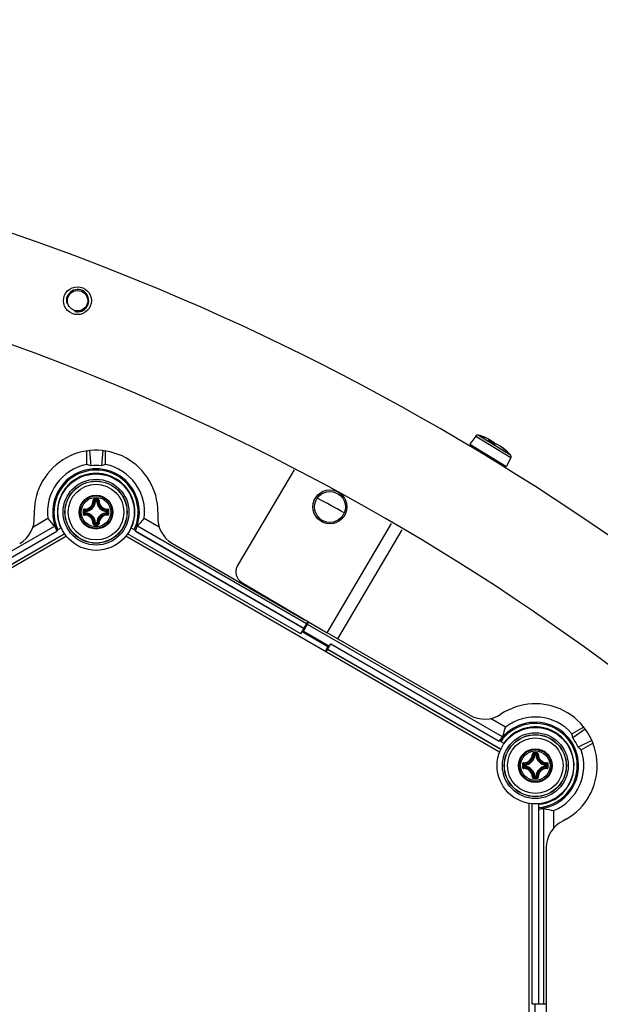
# Model space of a CAD drawing. Header units: millimetres. Extents: x 0 to 420, y 0 to 297.
# Tile 172 of 256: x 137.09 to 146.48, y 239.46 to 255.38. Entities that reach past the tile are written whole.
import ezdxf

# ---------------------------------------------------------------- set-up
doc = ezdxf.new("R2010")
doc.units = ezdxf.units.MM
doc.header["$LTSCALE"] = 23.1
doc.layers.get('0').update_dxf_attribs({"linetype": 'CONTINUOUS'})
doc.layers.add('02___PRT_ALL_AXES', color=7, linetype='CONTINUOUS')
doc.layers.add('DIM_PILOTEES', color=7, linetype='CONTINUOUS')
doc.styles.add('TEXTSTYLE_8', font='txt', dxfattribs={"width": 1.333333})
doc.dimstyles.new('DIMSTYLE_7', dxfattribs={"dimtxt": 2.5, "dimasz": 0.1875, "dimexe": 0.125, "dimexo": 0.0625, "dimtad": 0, "dimtih": 1, "dimtoh": 1, "dimdsep": 46, "dimtxsty": 'TEXTSTYLE_8', "dimblk": '_FILLED', "dimblk1": '_FILLED', "dimblk2": '_FILLED', "dimcen": 0.09, "dimazin": 2, "dimtfac": 1, "dimtmove": 0, "dimatfit": 2, "dimldrblk": '_FILLED', "dimfxl": 1, "dimtolj": 1, "dimarcsym": 0})

# ---------------------------------------------------------------- blocks, each defined once
blk = doc.blocks.new('_FILLED')
at = {"color": 0, "linetype": 'BYBLOCK'}
blk.add_solid([(0, 0), (-1, 0.167), (-1, -0.167)], dxfattribs=at)
blk = doc.blocks.new('*D7')
at = {"layer": 'DIM_PILOTEES', "color": 2, "linetype": 'CONTINUOUS'}
for p, q in [((124.125, 214.622), (173.086, 255.733)), ((154.337, 239.99), (124.125, 214.622)), ((93.913, 189.254), (124.125, 214.622))]:
    blk.add_line(p, q, dxfattribs=at)
at = {"layer": 'DIM_PILOTEES', "color": 2, "linetype": 'CONTINUOUS', "xscale": 0.1875, "yscale": 0.1875, "zscale": 0.1875}
for p, rotation in [((154.337, 239.99), 40.0192182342), ((93.913, 189.254), 220.0192182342)]:
    blk.add_blockref('_FILLED', p, dxfattribs=dict(at, rotation=rotation))
at = {"layer": 'DIM_PILOTEES', "color": 2, "linetype": 'CONTINUOUS', "insert": (171.063, 259.483), "char_height": 2.5, "width": 15, "attachment_point": 1, "line_spacing_factor": 0.9, "style": 'TEXTSTYLE_8'}
blk.add_mtext('{\\ftxt;\\W0.0001;\\H0.0001;\\~}{\\ftxt;\\W3.9999999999;\\H2.5; }{\\ftxt;\\W0.0001;\\H0.0001;\\~}', dxfattribs=at)

msp = doc.modelspace()

# ---------------------------------------------------------------- linework, layer by layer
at = {"color": 7, "linetype": 'CONTINUOUS'}
for p, q in [((144.505, 248.659), (145.024, 248.343)), ((144.461, 248.645), (144.364, 248.512)), ((144.364, 248.512), (144.958, 248.15)), ((144.461, 248.645), (145.031, 248.297)), ((144.593, 248.629), (144.584, 248.632)), ((144.602, 248.626), (144.593, 248.629)), ((144.61, 248.622), (144.602, 248.626)), ((144.618, 248.619), (144.61, 248.622)), ((144.625, 248.616), (144.618, 248.619)), ((144.632, 248.613), (144.625, 248.616)), ((144.638, 248.61), (144.632, 248.613)), ((144.644, 248.607), (144.638, 248.61)), ((144.65, 248.605), (144.644, 248.607)), ((144.655, 248.602), (144.65, 248.605)), ((144.66, 248.6), (144.655, 248.602)), ((144.664, 248.598), (144.66, 248.6)), ((144.668, 248.595), (144.664, 248.598)), ((144.671, 248.593), (144.668, 248.595)), ((144.674, 248.591), (144.671, 248.593)), ((144.677, 248.589), (144.674, 248.591)), ((144.678, 248.589), (144.676, 248.59)), ((144.677, 248.571), (144.676, 248.571)), ((144.676, 248.571), (144.676, 248.571)), ((144.68, 248.588), (144.677, 248.589)), ((144.677, 248.57), (144.677, 248.571)), ((144.678, 248.57), (144.677, 248.57)), ((144.684, 248.585), (144.678, 248.589)), ((144.679, 248.569), (144.678, 248.57)), ((144.678, 248.57), (144.682, 248.567)), ((144.68, 248.569), (144.679, 248.569)), ((144.682, 248.586), (144.68, 248.588)), ((144.681, 248.568), (144.68, 248.569)), ((144.691, 248.581), (144.681, 248.587)), ((144.682, 248.567), (144.681, 248.568)), ((144.684, 248.584), (144.682, 248.586)), ((144.683, 248.566), (144.682, 248.567)), ((144.683, 248.566), (144.683, 248.566)), ((144.693, 248.561), (144.683, 248.566)), ((144.683, 248.566), (144.684, 248.566)), ((144.69, 248.582), (144.684, 248.585)), ((144.686, 248.582), (144.684, 248.584)), ((144.688, 248.582), (144.685, 248.583)), ((144.687, 248.581), (144.686, 248.582)), ((144.688, 248.579), (144.687, 248.581)), ((144.699, 248.576), (144.688, 248.582)), ((144.689, 248.576), (144.688, 248.579)), ((144.689, 248.566), (144.688, 248.564)), ((144.69, 248.574), (144.689, 248.576)), ((144.689, 248.566), (144.69, 248.569)), ((144.691, 248.581), (144.69, 248.582)), ((144.691, 248.571), (144.69, 248.574)), ((144.69, 248.569), (144.691, 248.571)), ((144.69, 248.57), (144.691, 248.57)), ((144.698, 248.577), (144.691, 248.581)), ((144.704, 248.554), (144.693, 248.561)), ((144.706, 248.572), (144.698, 248.577)), ((144.71, 248.569), (144.699, 248.576)), ((144.716, 248.547), (144.704, 248.554)), ((144.709, 248.57), (144.706, 248.572)), ((144.721, 248.563), (144.71, 248.569)), ((144.727, 248.541), (144.716, 248.547)), ((144.731, 248.557), (144.721, 248.563)), ((144.738, 248.534), (144.727, 248.541)), ((144.74, 248.55), (144.731, 248.557)), ((144.748, 248.527), (144.738, 248.534)), ((144.748, 248.544), (144.74, 248.55)), ((144.746, 248.528), (144.747, 248.528)), ((144.756, 248.538), (144.748, 248.544)), ((144.749, 248.526), (144.748, 248.527)), ((144.751, 248.525), (144.749, 248.526)), ((144.753, 248.524), (144.751, 248.525)), ((144.754, 248.523), (144.753, 248.524)), ((144.756, 248.523), (144.754, 248.523)), ((144.763, 248.533), (144.756, 248.538)), ((144.757, 248.522), (144.756, 248.523)), ((144.758, 248.521), (144.757, 248.522)), ((144.76, 248.521), (144.758, 248.521)), ((144.761, 248.52), (144.76, 248.521)), ((144.762, 248.52), (144.761, 248.52)), ((144.763, 248.519), (144.762, 248.52)), ((144.768, 248.527), (144.763, 248.533)), ((144.764, 248.519), (144.763, 248.519)), ((144.764, 248.519), (144.764, 248.519)), ((144.764, 248.519), (144.764, 248.519)), ((144.764, 248.519), (144.764, 248.519)), ((144.767, 248.519), (144.764, 248.519)), ((144.773, 248.519), (144.767, 248.519)), ((144.773, 248.522), (144.768, 248.527)), ((144.775, 248.519), (144.773, 248.522)), ((144.779, 248.518), (144.773, 248.519)), ((144.786, 248.516), (144.779, 248.518)), ((144.793, 248.514), (144.786, 248.516)), ((144.802, 248.511), (144.793, 248.514)), ((144.81, 248.507), (144.802, 248.511)), ((144.82, 248.502), (144.81, 248.507)), ((144.83, 248.497), (144.82, 248.502)), ((144.84, 248.491), (144.83, 248.497)), ((138.176, 248.187), (138.176, 248.404)), ((138.221, 248.409), (138.241, 248.164)), ((138.432, 248.409), (138.412, 248.163)), ((138.476, 248.186), (138.476, 248.403)), ((144.85, 248.484), (144.84, 248.491)), ((144.861, 248.477), (144.85, 248.484)), ((144.854, 248.482), (144.851, 248.483)), ((144.862, 248.477), (144.854, 248.482)), ((144.871, 248.47), (144.861, 248.477)), ((144.869, 248.472), (144.862, 248.477)), ((144.865, 248.474), (144.863, 248.476)), ((144.871, 248.472), (144.865, 248.474)), ((144.876, 248.468), (144.871, 248.472)), ((144.882, 248.462), (144.871, 248.47)), ((144.875, 248.467), (144.874, 248.468)), ((144.878, 248.466), (144.875, 248.467)), ((144.883, 248.464), (144.876, 248.468)), ((144.88, 248.465), (144.878, 248.466)), ((144.883, 248.464), (144.88, 248.465)), ((144.893, 248.454), (144.882, 248.462)), ((144.886, 248.462), (144.883, 248.464)), ((144.884, 248.463), (144.883, 248.464)), ((144.889, 248.46), (144.886, 248.462)), ((144.893, 248.458), (144.889, 248.46)), ((144.896, 248.456), (144.893, 248.458)), ((144.904, 248.446), (144.893, 248.454)), ((144.901, 248.453), (144.896, 248.456)), ((144.905, 248.45), (144.901, 248.453)), ((144.914, 248.437), (144.904, 248.446)), ((144.909, 248.447), (144.905, 248.45)), ((144.914, 248.443), (144.909, 248.447)), ((144.92, 248.439), (144.914, 248.443)), ((144.925, 248.428), (144.914, 248.437)), ((144.925, 248.434), (144.92, 248.439)), ((144.931, 248.43), (144.925, 248.434)), ((144.935, 248.419), (144.925, 248.428)), ((144.937, 248.425), (144.931, 248.43)), ((144.943, 248.412), (144.935, 248.419)), ((144.943, 248.419), (144.937, 248.425)), ((144.95, 248.414), (144.943, 248.419)), ((144.945, 248.41), (144.943, 248.412)), ((144.943, 248.412), (144.943, 248.412)), ((144.946, 248.409), (144.945, 248.41)), ((144.947, 248.408), (144.946, 248.409)), ((144.948, 248.407), (144.947, 248.408)), ((144.949, 248.406), (144.948, 248.407)), ((144.95, 248.405), (144.949, 248.406)), ((144.957, 248.408), (144.95, 248.414)), ((144.951, 248.405), (144.95, 248.405)), ((144.953, 248.404), (144.951, 248.405)), ((144.954, 248.403), (144.953, 248.404)), ((144.954, 248.402), (144.954, 248.403)), ((144.955, 248.401), (144.954, 248.402)), ((144.956, 248.401), (144.955, 248.401)), ((144.957, 248.4), (144.956, 248.401)), ((144.957, 248.408), (144.964, 248.401)), ((144.958, 248.399), (144.957, 248.4)), ((144.959, 248.399), (144.958, 248.399)), ((144.959, 248.399), (144.962, 248.396)), ((144.959, 248.398), (144.959, 248.399)), ((144.96, 248.398), (144.959, 248.398)), ((144.96, 248.398), (144.96, 248.398)), ((144.961, 248.397), (144.96, 248.398)), ((144.963, 248.396), (144.961, 248.397)), ((144.962, 248.396), (144.963, 248.396)), ((144.963, 248.396), (144.964, 248.395)), ((144.964, 248.396), (144.963, 248.396)), ((144.964, 248.401), (144.965, 248.4)), ((144.966, 248.395), (144.964, 248.396)), ((144.968, 248.393), (144.966, 248.395)), ((144.968, 248.395), (144.967, 248.394)), ((144.969, 248.395), (144.968, 248.395)), ((144.97, 248.392), (144.968, 248.393)), ((144.971, 248.392), (144.97, 248.392)), ((144.972, 248.394), (144.971, 248.395)), ((144.973, 248.391), (144.971, 248.392)), ((144.974, 248.39), (144.973, 248.391)), ((144.979, 248.387), (144.974, 248.392)), ((144.976, 248.389), (144.974, 248.39)), ((144.978, 248.387), (144.976, 248.389)), ((144.98, 248.386), (144.978, 248.387)), ((144.981, 248.385), (144.98, 248.386)), ((144.981, 248.385), (144.981, 248.385)), ((144.981, 248.385), (144.981, 248.385)), ((144.981, 248.385), (144.981, 248.385)), ((144.981, 248.385), (144.981, 248.385)), ((145.031, 248.297), (144.958, 248.15)), ((141.525, 248.101), (140.612, 246.551)), ((138.314, 247.586), (138.304, 247.587)), ((138.314, 247.586), (138.314, 247.596)), ((138.314, 247.596), (138.336, 247.596)), ((138.314, 247.586), (138.336, 247.586)), ((138.336, 247.586), (138.336, 247.596)), ((138.336, 247.586), (138.346, 247.587)), ((137.705, 247.472), (137.709, 247.469)), ((137.705, 247.472), (137.709, 247.469)), ((138.144, 247.404), (138.144, 247.427)), ((138.154, 247.427), (138.144, 247.427)), ((138.154, 247.404), (138.144, 247.404)), ((138.154, 247.427), (138.154, 247.437)), ((138.154, 247.404), (138.154, 247.427)), ((138.154, 247.404), (138.154, 247.394)), ((138.496, 247.427), (138.497, 247.437)), ((138.496, 247.427), (138.496, 247.404)), ((138.496, 247.427), (138.506, 247.427)), ((138.496, 247.404), (138.497, 247.394)), ((138.496, 247.404), (138.506, 247.404)), ((138.506, 247.427), (138.506, 247.404)), ((139.325, 247.416), (139.323, 247.35)), ((137.547, 247.31), (137.304, 247.169)), ((138.314, 247.244), (138.304, 247.244)), ((138.314, 247.244), (138.314, 247.234)), ((138.336, 247.244), (138.314, 247.244)), ((138.336, 247.234), (138.314, 247.234)), ((138.336, 247.244), (138.336, 247.234)), ((138.336, 247.244), (138.346, 247.244)), ((139.346, 247.171), (139.104, 247.311)), ((142.06, 245.464), (143.101, 247.23)), ((137.657, 247.189), (134.508, 245.37)), ((134.967, 245.537), (137.69, 247.109)), ((134.968, 245.534), (137.693, 247.107)), ((137.816, 247.065), (135.017, 245.449)), ((137.818, 247.062), (135.019, 245.446)), ((137.688, 247.116), (137.763, 247.159)), ((141.634, 245.446), (138.833, 247.063)), ((141.635, 245.449), (138.835, 247.066)), ((138.963, 247.117), (138.888, 247.16)), ((138.958, 247.108), (141.684, 245.534)), ((138.961, 247.11), (138.961, 247.11)), ((138.961, 247.11), (141.686, 245.537)), ((141.729, 245.611), (138.994, 247.19)), ((142.234, 245.364), (143.273, 247.128)), ((137.847, 247.024), (131.803, 243.535)), ((144.847, 243.535), (138.804, 247.024)), ((139.56, 246.908), (141.693, 245.676)), ((140.683, 246.277), (142.061, 245.465)), ((141.634, 245.446), (141.751, 245.648)), ((141.68, 245.49), (141.766, 245.639)), ((141.655, 245.483), (142.071, 245.243)), ((141.68, 245.49), (142.097, 245.25)), ((144.894, 243.782), (141.744, 245.6)), ((144.368, 244.131), (142.06, 245.464)), ((142.071, 245.243), (142.026, 245.163)), ((142.042, 245.154), (142.118, 245.286)), ((144.865, 243.579), (142.065, 245.195)), ((144.867, 243.582), (142.067, 245.198)), ((142.116, 245.283), (144.841, 243.71)), ((142.118, 245.286), (144.841, 243.714)), ((144.943, 243.938), (144.701, 244.078)), ((146.017, 243.831), (146.206, 243.94)), ((146.233, 243.905), (146.03, 243.764)), ((144.922, 243.675), (144.846, 243.719)), ((146.339, 243.722), (146.115, 243.616)), ((146.167, 243.571), (146.356, 243.68)), ((145.414, 243.487), (145.404, 243.488)), ((145.414, 243.487), (145.414, 243.497)), ((145.414, 243.497), (145.436, 243.497)), ((145.414, 243.487), (145.436, 243.487)), ((145.436, 243.487), (145.436, 243.497)), ((145.436, 243.487), (145.446, 243.488)), ((145.244, 243.305), (145.244, 243.327)), ((145.254, 243.327), (145.244, 243.327)), ((145.254, 243.305), (145.244, 243.305)), ((145.254, 243.327), (145.254, 243.337)), ((145.254, 243.305), (145.254, 243.327)), ((145.254, 243.305), (145.254, 243.295)), ((145.596, 243.327), (145.597, 243.337)), ((145.596, 243.327), (145.596, 243.305)), ((145.596, 243.327), (145.606, 243.327)), ((145.596, 243.305), (145.597, 243.295)), ((145.596, 243.305), (145.606, 243.305)), ((145.606, 243.327), (145.606, 243.305)), ((145.414, 243.145), (145.404, 243.145)), ((145.414, 243.145), (145.414, 243.135)), ((145.436, 243.145), (145.414, 243.145)), ((145.436, 243.135), (145.414, 243.135)), ((145.436, 243.145), (145.436, 243.135)), ((145.436, 243.145), (145.446, 243.145)), ((145.325, 235.728), (145.325, 242.706)), ((145.373, 239.467), (145.373, 242.7)), ((145.376, 239.467), (145.376, 242.7)), ((145.474, 242.615), (145.474, 239.467)), ((145.478, 242.614), (145.478, 239.467)), ((145.484, 242.616), (145.484, 242.701)), ((145.563, 239.467), (145.563, 242.625)), ((145.723, 242.309), (145.723, 242.591)), ((145.925, 242.45), (145.868, 242.419)), ((145.603, 241.993), (145.603, 236.456)), ((145.373, 239.467), (145.603, 239.467)), ((145.415, 239.467), (145.415, 238.986))]:
    msp.add_line(p, q, dxfattribs=at)
for centre, radius in [((138.325, 247.415), 0.618), ((138.325, 247.415), 0.532), ((138.325, 247.415), 0.502), ((138.325, 247.415), 0.5), ((138.325, 247.415), 0.45), ((138.325, 247.415), 0.273), ((138.325, 247.415), 0.273), ((138.325, 247.415), 0.262), ((138.325, 247.415), 0.238), ((145.425, 243.316), 0.618), ((145.425, 243.316), 0.532), ((145.425, 243.316), 0.502), ((145.425, 243.316), 0.5), ((145.425, 243.316), 0.45), ((145.425, 243.316), 0.273), ((145.425, 243.316), 0.273), ((145.425, 243.316), 0.262), ((145.425, 243.316), 0.238)]:
    msp.add_circle(centre, radius, dxfattribs=at)
for centre, radius, start, end in [((124.125, 214.622), 39.45, 43.105, 76.7775), ((144.493, 248.621), 0.04, 73.3271, 143.65), ((144.161, 247.51), 1.2, 69.0192, 73.3271), ((144.205, 247.624), 1.077, 68.8936, 69.0196), ((144.733, 248.656), 0.103, 239.6799, 240.5677), ((144.136, 247.598), 1.112, 56.7408, 60.5301), ((144.8, 248.61), 0.098, 236.7492, 237.7144), ((144.803, 248.615), 0.104, 237.7119, 238.6804), ((144.781, 248.565), 0.0497, 248.607, 249.2483), ((144.779, 248.56), 0.0441, 249.2373, 250.4194), ((144.776, 248.552), 0.0355, 250.3848, 252.4924), ((144.67, 248.417), 0.14, 47.2173, 47.6564), ((144.675, 248.422), 0.133, 46.6846, 47.2181), ((138.325, 247.415), 1, 0.0119, 183.7446), ((145.087, 248.567), 0.211, 227.1638, 227.532), ((145.105, 248.587), 0.239, 227.5351, 228.2665), ((144.161, 247.51), 1.2, 43.9729, 48.2808), ((144.957, 248.389), 0.00937, 46.5293, 64.1466), ((144.957, 248.389), 0.0092, 64.1966, 65.2239), ((144.925, 248.312), 0.0923, 62.0219, 65.3023), ((144.196, 247.55), 1.146, 47.7054, 47.864), ((144.185, 247.537), 1.163, 47.5079, 47.7054), ((144.926, 248.313), 0.0903, 60.3433, 62.0136), ((144.926, 248.314), 0.0894, 58.6514, 60.3429), ((144.41, 247.783), 0.831, 47.2284, 47.4257), ((144.927, 248.315), 0.0881, 53.5569, 58.6556), ((144.867, 248.27), 0.162, 45.6548, 46.4477), ((144.927, 248.316), 0.0875, 52.4189, 53.5488), ((144.995, 248.315), 0.04, 333.65, 43.9729), ((138.325, 247.415), 0.785, 100.9194, 187.7486), ((138.325, 247.415), 0.785, 352.3486, 78.8973), ((138.325, 247.415), 0.7, 334.9357, 205.1655), ((138.325, 247.415), 0.68, 335.0813, 205.023), ((138.326, 247.416), 0.626, 335.4069, 204.5931), ((138.326, 247.416), 0.624, 54.9103, 125.0713), ((138.318, 247.421), 0.616, 124.7079, 149.9908), ((137.109, 246.513), 1.654, 58.5124, 58.7253), ((139.543, 246.513), 1.653, 121.2562, 121.5438), ((138.334, 247.421), 0.616, 4.708, 55.2735), ((138.318, 247.421), 0.616, 150.1382, 175.2735), ((138.317, 247.421), 0.614, 149.9908, 150.1385), ((138.141, 247.599), 0.136, 268.2446, 1.7685), ((138.143, 247.598), 0.145, 268.172, 1.8279), ((138.145, 247.595), 0.159, 273.0543, 356.9456), ((138.145, 247.595), 0.169, 273.0529, 356.9472), ((138.016, 247.297), 0.409, 45.1439, 48.2822), ((138.325, 236.727), 10.898, 89.8539, 90.1425), ((138.325, 236.81), 10.802, 89.8557, 90.1443), ((137.979, 247.279), 0.462, 43.4584, 46.2669), ((138.672, 247.279), 0.462, 133.733, 136.5417), ((138.505, 247.595), 0.169, 183.0529, 266.9472), ((138.635, 247.297), 0.409, 131.7186, 134.8558), ((138.505, 247.595), 0.159, 183.0544, 266.9456), ((138.507, 247.598), 0.145, 178.1721, 271.8279), ((138.509, 247.599), 0.136, 178.2355, 271.7556), ((124.125, 214.622), 37.5, 60.9631, 61.6916), ((138.326, 247.416), 0.624, 174.9103, 204.5728), ((149.014, 247.415), 10.897, 179.856, 180.0003), ((149.014, 247.415), 10.897, 179.9998, 180.1441), ((138.462, 247.762), 0.462, 223.7324, 226.5422), ((148.931, 247.415), 10.803, 179.8557, 180.1443), ((138.462, 247.069), 0.462, 133.4579, 136.2674), ((138.444, 247.725), 0.409, 221.72, 224.8544), ((138.444, 247.106), 0.409, 135.1452, 138.2809), ((138.145, 247.235), 0.169, 3.0529, 86.9472), ((138.145, 247.235), 0.159, 3.0543, 86.9457), ((138.505, 247.235), 0.169, 93.0526, 176.9469), ((138.505, 247.235), 0.159, 93.0544, 176.9456), ((138.207, 247.725), 0.409, 315.1439, 318.2821), ((138.207, 247.106), 0.409, 41.7186, 44.8558), ((138.188, 247.762), 0.462, 313.4584, 316.2669), ((138.188, 247.069), 0.462, 43.733, 46.5417), ((127.72, 247.415), 10.803, 359.8557, 0.1443), ((127.637, 247.415), 10.897, 359.9998, 0.1441), ((127.637, 247.415), 10.897, 359.856, 0.0003), ((138.326, 247.416), 0.624, 335.4272, 5.0713), ((138.153, 248.921), 1.654, 298.4625, 298.7254), ((136.853, 247.319), 0.475, 300, 3.7446), ((138.141, 247.232), 0.136, 358.2355, 91.7555), ((138.143, 247.233), 0.145, 358.172, 91.828), ((138.015, 247.534), 0.409, 311.72, 314.8543), ((137.979, 247.552), 0.462, 313.7324, 316.5422), ((138.672, 247.552), 0.462, 223.4584, 226.2669), ((138.635, 247.534), 0.409, 225.1439, 228.2822), ((138.507, 247.233), 0.145, 88.1721, 181.8279), ((138.509, 247.232), 0.136, 88.2575, 181.7747), ((139.797, 247.319), 0.475, 176.2554, 240), ((138.325, 247.415), 0.705, 198.7598, 205.732), ((138.325, 247.415), 0.704, 205.1896, 206.0063), ((138.325, 258.021), 10.802, 269.8553, 270.1439), ((138.324, 258.104), 10.898, 269.8633, 270.1519), ((138.325, 247.415), 0.704, 334.0943, 334.9112), ((138.325, 247.415), 0.705, 334.3685, 341.3423), ((140.784, 246.45), 0.2, 149.5, 239.5), ((141.793, 245.849), 0.2, 240, 252.6897), ((145.425, 243.316), 1, 300.0109, 123.7446), ((144.606, 244.543), 0.475, 240, 303.7446), ((145.424, 243.317), 0.785, 40.9194, 127.7486), ((145.424, 243.317), 0.7, 274.9357, 145.1655), ((145.424, 243.317), 0.68, 275.0813, 145.023), ((145.425, 243.316), 0.626, 275.4069, 144.5931), ((145.425, 243.316), 0.624, 114.9103, 144.5728), ((145.425, 243.326), 0.616, 64.7079, 115.2736), ((146.816, 243.918), 1.654, 181.2562, 181.472), ((144.034, 243.919), 1.654, 358.5093, 358.7253), ((145.425, 243.316), 0.624, 354.9103, 65.0713), ((145.424, 243.317), 0.705, 138.7598, 145.732), ((145.424, 243.317), 0.704, 145.1896, 146.0063), ((145.424, 243.317), 0.785, 292.3486, 18.8973), ((145.241, 243.5), 0.136, 268.2446, 1.7685), ((145.243, 243.499), 0.145, 268.172, 1.8279), ((145.245, 243.496), 0.159, 273.0543, 356.9456), ((145.245, 243.496), 0.169, 273.0529, 356.9472), ((145.116, 243.198), 0.409, 45.1439, 48.2822), ((145.425, 232.627), 10.898, 89.8539, 90.1425), ((145.425, 232.711), 10.802, 89.8557, 90.1443), ((145.079, 243.179), 0.462, 43.4584, 46.2669), ((145.772, 243.179), 0.462, 133.733, 136.5417), ((145.605, 243.496), 0.169, 183.0529, 266.9472), ((145.735, 243.198), 0.409, 131.7186, 134.8558), ((145.605, 243.496), 0.159, 183.0544, 266.9456), ((145.607, 243.499), 0.145, 178.1721, 271.8279), ((145.609, 243.5), 0.136, 178.2355, 271.7556), ((156.114, 243.316), 10.897, 179.856, 180.0003), ((156.114, 243.316), 10.897, 179.9998, 180.1441), ((145.562, 243.663), 0.462, 223.7324, 226.5422), ((156.031, 243.316), 10.803, 179.8557, 180.1443), ((145.562, 242.97), 0.462, 133.4579, 136.2674), ((145.241, 243.132), 0.136, 358.2355, 91.7555), ((145.544, 243.626), 0.409, 221.72, 224.8544), ((145.544, 243.006), 0.409, 135.1452, 138.2809), ((145.243, 243.134), 0.145, 358.172, 91.828), ((145.245, 243.136), 0.169, 3.0529, 86.9472), ((145.245, 243.136), 0.159, 3.0543, 86.9457), ((145.605, 243.136), 0.169, 93.0526, 176.9469), ((145.605, 243.136), 0.159, 93.0544, 176.9456), ((145.607, 243.134), 0.145, 88.1721, 181.8279), ((145.609, 243.132), 0.136, 88.2575, 181.7747), ((145.307, 243.626), 0.409, 315.1439, 318.2821), ((145.307, 243.007), 0.409, 41.7186, 44.8558), ((145.288, 243.663), 0.462, 313.4584, 316.2669), ((145.288, 242.97), 0.462, 43.733, 46.5417), ((134.82, 243.316), 10.803, 359.8557, 0.1443), ((134.737, 243.316), 10.897, 359.9998, 0.1441), ((134.737, 243.316), 10.897, 359.856, 0.0003), ((145.433, 243.312), 0.616, 304.708, 355.2735), ((145.251, 241.811), 1.654, 61.2562, 61.4953), ((145.115, 243.435), 0.409, 311.72, 314.8543), ((145.079, 243.453), 0.462, 313.7324, 316.5422), ((145.425, 253.922), 10.802, 269.8553, 270.1439), ((145.424, 254.005), 10.898, 269.8633, 270.1519), ((145.772, 243.453), 0.462, 223.4584, 226.2669), ((145.735, 243.435), 0.409, 225.1439, 228.2822), ((145.425, 243.316), 0.624, 275.4272, 305.0713), ((146.642, 244.219), 1.654, 238.5111, 238.7253), ((145.424, 243.317), 0.704, 274.0943, 274.9112), ((145.424, 243.317), 0.705, 274.3685, 281.3423), ((146.078, 241.993), 0.475, 116.2554, 180)]:
    msp.add_arc(centre, radius, start, end, dxfattribs=at)
at = {"color": 2, "linetype": 'CONTINUOUS'}
msp.add_arc((138.026, 250.833), 0.181, 255, 195, dxfattribs=at)
at = {"color": 7, "linetype": 'CONTINUOUS'}
for centre, major_axis, ratio, start_param, end_param in [((137.851, 247.415), (0.948, 0), 0.866047, 1.146949, 1.220666), ((138.798, 247.415), (0.946, 0), 0.866047, 1.917864, 1.991645), ((138.325, 247.445), (0, 0.724), 0.999157, -0.119966, 0.116564), ((138.113, 247.783), (-0.424, 0.735), 0.866047, -4.562208, -4.367622), ((138.537, 247.783), (0.424, 0.734), 0.866047, -1.913852, -1.719164), ((145.636, 243.685), (0.424, 0.735), 0.866047, -4.562208, -4.367622), ((145.187, 243.727), (-0.474, 0.821), 0.866047, -1.994643, -1.920927), ((145.45, 243.332), (0.627, 0.362), 0.999157, -0.119966, 0.116564), ((145.661, 242.907), (-0.473, 0.819), 0.866047, -1.223729, -1.149948), ((145.848, 243.317), (0.848, 0), 0.866047, -1.913852, -1.719164)]:
    msp.add_ellipse(centre, major_axis=major_axis, ratio=ratio, start_param=start_param, end_param=end_param, dxfattribs=at)
for points, knots in [([(144.646, 248.606), (144.643, 248.608), (144.625, 248.616), (144.607, 248.624), (144.593, 248.629)], [0, 0, 0, 0, 0.222724, 1, 1, 1, 1]), ([(144.673, 248.576), (144.675, 248.576), (144.678, 248.576), (144.682, 248.577), (144.684, 248.578), (144.685, 248.579), (144.685, 248.581), (144.684, 248.583), (144.682, 248.585), (144.677, 248.589), (144.669, 248.594), (144.659, 248.6), (144.651, 248.604), (144.646, 248.606)], [0, 0, 0, 0, 0.112673, 0.152742, 0.183073, 0.206514, 0.229027, 0.257285, 0.295013, 0.403815, 0.558995, 0.75893, 1, 1, 1, 1]), ([(144.673, 248.576), (144.672, 248.576), (144.671, 248.576), (144.672, 248.575), (144.673, 248.574), (144.675, 248.572), (144.676, 248.571), (144.678, 248.57)], [0, 0, 0, 0, 0.150345, 0.28342, 0.405782, 0.567933, 1, 1, 1, 1]), ([(144.673, 248.576), (144.675, 248.575), (144.677, 248.573), (144.678, 248.571), (144.678, 248.57)], [0, 0, 0, 0, 0.741967, 1, 1, 1, 1]), ([(144.708, 248.571), (144.706, 248.572), (144.697, 248.578), (144.688, 248.583), (144.681, 248.586)], [0, 0, 0, 0, 0.23207, 1, 1, 1, 1]), ([(144.687, 248.564), (144.687, 248.564), (144.688, 248.565), (144.689, 248.565), (144.689, 248.566)], [0, 0, 0, 0, 0.304236, 1, 1, 1, 1]), ([(144.691, 248.57), (144.706, 248.562), (144.731, 248.547), (144.755, 248.529), (144.765, 248.521)], [0, 0, 0, 0, 0.563093, 1, 1, 1, 1]), ([(144.749, 248.526), (144.75, 248.525), (144.755, 248.523), (144.759, 248.52), (144.763, 248.519)], [0, 0, 0, 0, 0.266822, 1, 1, 1, 1]), ([(144.765, 248.518), (144.766, 248.518), (144.767, 248.518), (144.769, 248.517), (144.77, 248.517)], [0, 0, 0, 0, 0.325841, 1, 1, 1, 1]), ([(144.943, 248.412), (144.927, 248.427), (144.895, 248.454), (144.852, 248.484), (144.82, 248.502), (144.8, 248.512), (144.783, 248.517), (144.774, 248.518), (144.77, 248.517)], [0, 0, 0, 0, 0.316032, 0.620164, 0.750826, 0.859581, 0.942836, 1, 1, 1, 1]), ([(144.883, 248.464), (144.882, 248.465), (144.875, 248.469), (144.869, 248.473), (144.864, 248.475)], [0, 0, 0, 0, 0.280976, 1, 1, 1, 1]), ([(144.946, 248.409), (144.948, 248.408), (144.952, 248.404), (144.956, 248.401), (144.959, 248.399)], [0, 0, 0, 0, 0.270823, 1, 1, 1, 1]), ([(144.971, 248.395), (144.97, 248.395), (144.97, 248.395), (144.97, 248.395), (144.969, 248.395)], [0, 0, 0, 0, 0.174714, 1, 1, 1, 1]), ([(144.981, 248.385), (144.982, 248.384), (144.982, 248.384), (144.982, 248.384), (144.982, 248.384), (144.982, 248.384), (144.982, 248.384), (144.981, 248.385), (144.981, 248.386), (144.98, 248.386)], [0, 0, 0, 0, 0.136361, 0.215788, 0.239448, 0.279358, 0.37603, 0.529291, 1, 1, 1, 1]), ([(138.298, 247.624), (138.293, 247.624), (138.282, 247.62), (138.277, 247.609), (138.277, 247.604)], [0, 0, 0, 0, 0.502102, 1, 1, 1, 1]), ([(138.277, 247.603), (138.28, 247.604), (138.283, 247.604), (138.286, 247.603), (138.288, 247.603), (138.288, 247.602)], [0, 0, 0, 0, 0.658183, 0.882903, 1, 1, 1, 1]), ([(138.298, 247.612), (138.295, 247.612), (138.29, 247.61), (138.288, 247.605), (138.288, 247.602)], [0, 0, 0, 0, 0.504442, 1, 1, 1, 1]), ([(138.298, 247.624), (138.298, 247.622), (138.298, 247.618), (138.298, 247.614), (138.298, 247.612)], [0, 0, 0, 0, 0.663055, 1, 1, 1, 1]), ([(138.353, 247.624), (138.353, 247.622), (138.352, 247.618), (138.353, 247.614), (138.352, 247.612)], [0, 0, 0, 0, 0.663059, 1, 1, 1, 1]), ([(138.363, 247.602), (138.363, 247.605), (138.361, 247.61), (138.355, 247.612), (138.352, 247.612)], [0, 0, 0, 0, 0.495554, 1, 1, 1, 1]), ([(138.373, 247.604), (138.373, 247.609), (138.369, 247.62), (138.358, 247.624), (138.353, 247.624)], [0, 0, 0, 0, 0.497554, 1, 1, 1, 1]), ([(138.373, 247.603), (138.371, 247.604), (138.368, 247.604), (138.364, 247.603), (138.363, 247.603), (138.363, 247.602)], [0, 0, 0, 0, 0.658181, 0.882902, 1, 1, 1, 1]), ([(138.137, 247.463), (138.132, 247.463), (138.121, 247.459), (138.116, 247.448), (138.116, 247.443)], [0, 0, 0, 0, 0.497888, 1, 1, 1, 1]), ([(138.116, 247.443), (138.119, 247.443), (138.123, 247.443), (138.127, 247.443), (138.128, 247.443)], [0, 0, 0, 0, 0.663063, 1, 1, 1, 1]), ([(138.116, 247.388), (138.119, 247.388), (138.123, 247.388), (138.127, 247.388), (138.128, 247.388)], [0, 0, 0, 0, 0.663054, 1, 1, 1, 1]), ([(138.116, 247.388), (138.116, 247.383), (138.121, 247.372), (138.132, 247.367), (138.137, 247.368)], [0, 0, 0, 0, 0.502115, 1, 1, 1, 1]), ([(138.138, 247.453), (138.136, 247.453), (138.13, 247.451), (138.128, 247.445), (138.128, 247.443)], [0, 0, 0, 0, 0.495557, 1, 1, 1, 1]), ([(138.128, 247.388), (138.128, 247.386), (138.13, 247.38), (138.136, 247.378), (138.138, 247.378)], [0, 0, 0, 0, 0.50444, 1, 1, 1, 1]), ([(138.137, 247.463), (138.137, 247.461), (138.137, 247.458), (138.138, 247.454), (138.138, 247.453), (138.138, 247.453)], [0, 0, 0, 0, 0.658181, 0.882901, 1, 1, 1, 1]), ([(138.144, 247.404), (138.144, 247.402), (138.146, 247.397), (138.151, 247.394), (138.154, 247.394)], [0, 0, 0, 0, 0.499979, 1, 1, 1, 1]), ([(138.506, 247.427), (138.506, 247.429), (138.504, 247.434), (138.499, 247.436), (138.497, 247.437)], [0, 0, 0, 0, 0.499979, 1, 1, 1, 1]), ([(138.497, 247.394), (138.499, 247.394), (138.504, 247.397), (138.506, 247.402), (138.506, 247.404)], [0, 0, 0, 0, 0.500021, 1, 1, 1, 1]), ([(138.513, 247.463), (138.513, 247.461), (138.513, 247.458), (138.513, 247.454), (138.512, 247.453), (138.512, 247.453)], [0, 0, 0, 0, 0.658178, 0.8829, 1, 1, 1, 1]), ([(138.522, 247.443), (138.522, 247.445), (138.52, 247.451), (138.515, 247.453), (138.512, 247.453)], [0, 0, 0, 0, 0.50444, 1, 1, 1, 1]), ([(138.512, 247.378), (138.515, 247.378), (138.52, 247.38), (138.522, 247.386), (138.522, 247.388)], [0, 0, 0, 0, 0.495556, 1, 1, 1, 1]), ([(138.534, 247.443), (138.534, 247.448), (138.53, 247.459), (138.519, 247.463), (138.513, 247.463)], [0, 0, 0, 0, 0.502115, 1, 1, 1, 1]), ([(138.513, 247.368), (138.518, 247.367), (138.53, 247.372), (138.534, 247.383), (138.534, 247.388)], [0, 0, 0, 0, 0.49791, 1, 1, 1, 1]), ([(138.534, 247.443), (138.531, 247.443), (138.527, 247.443), (138.524, 247.443), (138.522, 247.443)], [0, 0, 0, 0, 0.663054, 1, 1, 1, 1]), ([(138.534, 247.388), (138.531, 247.388), (138.527, 247.388), (138.524, 247.388), (138.522, 247.388)], [0, 0, 0, 0, 0.663074, 1, 1, 1, 1]), ([(138.137, 247.368), (138.137, 247.37), (138.137, 247.373), (138.138, 247.376), (138.138, 247.378), (138.138, 247.378)], [0, 0, 0, 0, 0.658178, 0.8829, 1, 1, 1, 1]), ([(138.277, 247.227), (138.28, 247.227), (138.283, 247.227), (138.286, 247.228), (138.288, 247.228), (138.288, 247.229)], [0, 0, 0, 0, 0.658181, 0.882902, 1, 1, 1, 1]), ([(138.277, 247.227), (138.277, 247.222), (138.282, 247.211), (138.293, 247.207), (138.298, 247.207)], [0, 0, 0, 0, 0.497501, 1, 1, 1, 1]), ([(138.288, 247.229), (138.288, 247.226), (138.29, 247.221), (138.295, 247.218), (138.298, 247.218)], [0, 0, 0, 0, 0.495554, 1, 1, 1, 1]), ([(138.336, 247.234), (138.339, 247.235), (138.344, 247.237), (138.346, 247.241), (138.346, 247.244)], [0, 0, 0, 0, 0.499979, 1, 1, 1, 1]), ([(138.352, 247.218), (138.355, 247.218), (138.361, 247.221), (138.363, 247.226), (138.363, 247.229)], [0, 0, 0, 0, 0.504442, 1, 1, 1, 1]), ([(138.353, 247.207), (138.358, 247.207), (138.369, 247.211), (138.373, 247.222), (138.373, 247.227)], [0, 0, 0, 0, 0.502131, 1, 1, 1, 1]), ([(138.373, 247.227), (138.371, 247.227), (138.368, 247.227), (138.364, 247.228), (138.363, 247.228), (138.363, 247.229)], [0, 0, 0, 0, 0.658173, 0.882896, 1, 1, 1, 1]), ([(138.513, 247.368), (138.513, 247.37), (138.513, 247.373), (138.513, 247.376), (138.512, 247.378), (138.512, 247.378)], [0, 0, 0, 0, 0.65818, 0.882901, 1, 1, 1, 1]), ([(138.298, 247.207), (138.298, 247.209), (138.298, 247.213), (138.298, 247.217), (138.298, 247.218)], [0, 0, 0, 0, 0.663059, 1, 1, 1, 1]), ([(138.353, 247.207), (138.353, 247.209), (138.352, 247.213), (138.353, 247.217), (138.352, 247.218)], [0, 0, 0, 0, 0.663055, 1, 1, 1, 1]), ([(145.398, 243.525), (145.393, 243.525), (145.382, 243.521), (145.377, 243.51), (145.377, 243.504)], [0, 0, 0, 0, 0.502102, 1, 1, 1, 1]), ([(145.377, 243.504), (145.38, 243.504), (145.383, 243.504), (145.386, 243.504), (145.388, 243.503), (145.388, 243.503)], [0, 0, 0, 0, 0.658183, 0.882903, 1, 1, 1, 1]), ([(145.398, 243.513), (145.395, 243.513), (145.39, 243.511), (145.388, 243.506), (145.388, 243.503)], [0, 0, 0, 0, 0.504442, 1, 1, 1, 1]), ([(145.398, 243.525), (145.398, 243.522), (145.398, 243.519), (145.398, 243.515), (145.398, 243.513)], [0, 0, 0, 0, 0.663055, 1, 1, 1, 1]), ([(145.453, 243.525), (145.453, 243.522), (145.452, 243.519), (145.453, 243.515), (145.452, 243.513)], [0, 0, 0, 0, 0.663059, 1, 1, 1, 1]), ([(145.463, 243.503), (145.463, 243.506), (145.461, 243.511), (145.455, 243.513), (145.452, 243.513)], [0, 0, 0, 0, 0.495554, 1, 1, 1, 1]), ([(145.473, 243.504), (145.473, 243.51), (145.469, 243.521), (145.458, 243.525), (145.453, 243.525)], [0, 0, 0, 0, 0.497554, 1, 1, 1, 1]), ([(145.473, 243.504), (145.471, 243.504), (145.468, 243.504), (145.464, 243.504), (145.463, 243.503), (145.463, 243.503)], [0, 0, 0, 0, 0.658181, 0.882902, 1, 1, 1, 1]), ([(145.237, 243.364), (145.232, 243.364), (145.221, 243.36), (145.216, 243.349), (145.216, 243.344)], [0, 0, 0, 0, 0.497888, 1, 1, 1, 1]), ([(145.216, 243.344), (145.219, 243.344), (145.223, 243.343), (145.227, 243.344), (145.228, 243.343)], [0, 0, 0, 0, 0.663063, 1, 1, 1, 1]), ([(145.216, 243.289), (145.219, 243.289), (145.223, 243.289), (145.227, 243.289), (145.228, 243.289)], [0, 0, 0, 0, 0.663054, 1, 1, 1, 1]), ([(145.216, 243.289), (145.216, 243.284), (145.221, 243.273), (145.232, 243.268), (145.237, 243.268)], [0, 0, 0, 0, 0.502115, 1, 1, 1, 1]), ([(145.238, 243.354), (145.236, 243.354), (145.23, 243.352), (145.228, 243.346), (145.228, 243.343)], [0, 0, 0, 0, 0.495557, 1, 1, 1, 1]), ([(145.228, 243.289), (145.228, 243.286), (145.23, 243.281), (145.236, 243.279), (145.238, 243.279)], [0, 0, 0, 0, 0.50444, 1, 1, 1, 1]), ([(145.237, 243.364), (145.237, 243.362), (145.237, 243.359), (145.238, 243.355), (145.238, 243.354), (145.238, 243.354)], [0, 0, 0, 0, 0.658181, 0.882901, 1, 1, 1, 1]), ([(145.237, 243.268), (145.237, 243.271), (145.237, 243.274), (145.238, 243.277), (145.238, 243.279), (145.238, 243.279)], [0, 0, 0, 0, 0.658178, 0.8829, 1, 1, 1, 1]), ([(145.244, 243.305), (145.244, 243.303), (145.246, 243.298), (145.251, 243.295), (145.254, 243.295)], [0, 0, 0, 0, 0.499979, 1, 1, 1, 1]), ([(145.606, 243.327), (145.606, 243.33), (145.604, 243.335), (145.599, 243.337), (145.597, 243.337)], [0, 0, 0, 0, 0.499979, 1, 1, 1, 1]), ([(145.597, 243.295), (145.599, 243.295), (145.604, 243.298), (145.606, 243.303), (145.606, 243.305)], [0, 0, 0, 0, 0.500021, 1, 1, 1, 1]), ([(145.613, 243.364), (145.613, 243.362), (145.613, 243.359), (145.613, 243.355), (145.612, 243.354), (145.612, 243.354)], [0, 0, 0, 0, 0.658178, 0.8829, 1, 1, 1, 1]), ([(145.622, 243.343), (145.622, 243.346), (145.62, 243.352), (145.615, 243.354), (145.612, 243.354)], [0, 0, 0, 0, 0.50444, 1, 1, 1, 1]), ([(145.612, 243.279), (145.615, 243.279), (145.62, 243.281), (145.622, 243.286), (145.622, 243.289)], [0, 0, 0, 0, 0.495556, 1, 1, 1, 1]), ([(145.613, 243.268), (145.613, 243.271), (145.613, 243.274), (145.613, 243.277), (145.612, 243.279), (145.612, 243.279)], [0, 0, 0, 0, 0.65818, 0.882901, 1, 1, 1, 1]), ([(145.634, 243.344), (145.634, 243.349), (145.63, 243.36), (145.619, 243.364), (145.613, 243.364)], [0, 0, 0, 0, 0.502115, 1, 1, 1, 1]), ([(145.613, 243.268), (145.618, 243.268), (145.63, 243.273), (145.634, 243.284), (145.634, 243.289)], [0, 0, 0, 0, 0.49791, 1, 1, 1, 1]), ([(145.634, 243.344), (145.631, 243.344), (145.627, 243.343), (145.624, 243.344), (145.622, 243.343)], [0, 0, 0, 0, 0.663054, 1, 1, 1, 1]), ([(145.634, 243.289), (145.631, 243.289), (145.627, 243.289), (145.624, 243.289), (145.622, 243.289)], [0, 0, 0, 0, 0.663074, 1, 1, 1, 1]), ([(145.377, 243.128), (145.38, 243.128), (145.383, 243.128), (145.386, 243.129), (145.388, 243.129), (145.388, 243.129)], [0, 0, 0, 0, 0.658181, 0.882902, 1, 1, 1, 1]), ([(145.377, 243.128), (145.377, 243.123), (145.382, 243.112), (145.393, 243.107), (145.398, 243.107)], [0, 0, 0, 0, 0.497501, 1, 1, 1, 1]), ([(145.388, 243.129), (145.388, 243.127), (145.39, 243.121), (145.395, 243.119), (145.398, 243.119)], [0, 0, 0, 0, 0.495554, 1, 1, 1, 1]), ([(145.398, 243.107), (145.398, 243.11), (145.398, 243.114), (145.398, 243.118), (145.398, 243.119)], [0, 0, 0, 0, 0.663059, 1, 1, 1, 1]), ([(145.436, 243.135), (145.439, 243.135), (145.444, 243.137), (145.446, 243.142), (145.446, 243.145)], [0, 0, 0, 0, 0.499979, 1, 1, 1, 1]), ([(145.452, 243.119), (145.455, 243.119), (145.461, 243.121), (145.463, 243.127), (145.463, 243.129)], [0, 0, 0, 0, 0.504442, 1, 1, 1, 1]), ([(145.453, 243.107), (145.453, 243.11), (145.452, 243.114), (145.453, 243.118), (145.452, 243.119)], [0, 0, 0, 0, 0.663055, 1, 1, 1, 1]), ([(145.453, 243.107), (145.458, 243.107), (145.469, 243.112), (145.473, 243.123), (145.473, 243.128)], [0, 0, 0, 0, 0.502131, 1, 1, 1, 1]), ([(145.473, 243.128), (145.471, 243.128), (145.468, 243.128), (145.464, 243.129), (145.463, 243.129), (145.463, 243.129)], [0, 0, 0, 0, 0.658173, 0.882896, 1, 1, 1, 1])]:
    msp.add_open_spline(points, degree=3, knots=knots, dxfattribs=at)
for points in [[(144.77, 248.517), (144.768, 248.519), (144.766, 248.519), (144.764, 248.519)], [(138.314, 247.596), (138.312, 247.596), (138.306, 247.594), (138.304, 247.589), (138.304, 247.587)], [(138.346, 247.587), (138.346, 247.589), (138.344, 247.594), (138.339, 247.596), (138.336, 247.596)], [(138.154, 247.437), (138.151, 247.436), (138.146, 247.434), (138.144, 247.429), (138.144, 247.427)], [(138.304, 247.244), (138.304, 247.241), (138.306, 247.237), (138.312, 247.235), (138.314, 247.234)], [(145.414, 243.497), (145.412, 243.497), (145.406, 243.495), (145.404, 243.49), (145.404, 243.488)], [(145.446, 243.488), (145.446, 243.49), (145.444, 243.495), (145.439, 243.497), (145.436, 243.497)], [(145.254, 243.337), (145.251, 243.337), (145.246, 243.335), (145.244, 243.33), (145.244, 243.327)], [(145.404, 243.145), (145.404, 243.142), (145.406, 243.137), (145.412, 243.135), (145.414, 243.135)]]:
    msp.add_open_spline(points, degree=3, dxfattribs=at)
at = {"layer": '02___PRT_ALL_AXES', "color": 7, "linetype": 'CONTINUOUS'}
for centre, radius in [((138.025, 250.833), 0.225), ((138.026, 250.833), 0.165), ((142.105, 247.5), 0.275), ((142.106, 247.499), 0.25)]:
    msp.add_circle(centre, radius, dxfattribs=at)
msp.add_arc((124.125, 214.622), 37.75, 43.0457, 76.9498, dxfattribs=at)

# ---------------------------------------------------------------- dimensions: what is measured, and where the dimension line sits
at = {"layer": 'DIM_PILOTEES', "color": 2, "linetype": 'CONTINUOUS'}
dim = msp.add_diameter_dim_2p(p1=(154.337, 239.99), p2=(93.913, 189.254), text='{\\ftxt;\\W0.0001;\\H0.0001;\\~}{\\ftxt;\\W1.3333333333;\\H2.5; }{\\ftxt;\\W0.0001;\\H0.0001;\\~}{\\ftxt;\\W0.0001;\\H0.0001;\\~}{\\ftxt;\\W2.6666666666;\\H2.5; }{\\ftxt;\\W0.0001;\\H0.0001;\\~}', dimstyle='DIMSTYLE_7', override={"dimpost": '<>'}, dxfattribs=at)
dim.commit()
dim.dimension.update_dxf_attribs({"geometry": '*D7', "text_midpoint": (174.396, 256.983), "dimtype": 163})

doc.saveas('drawing.dxf')
